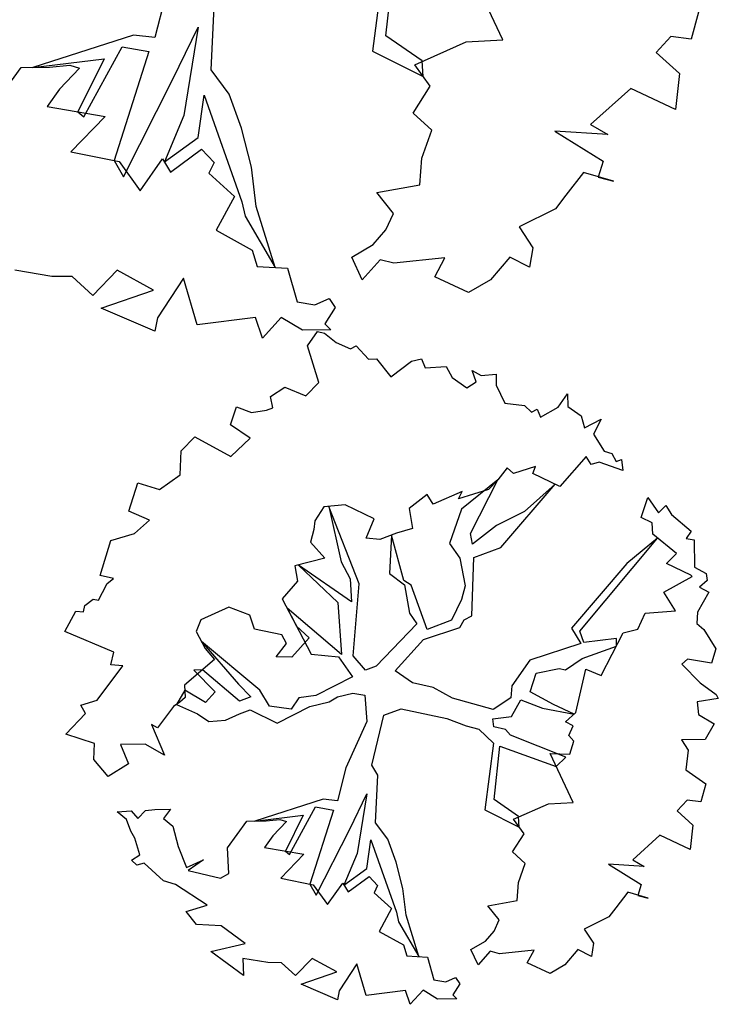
# Model space of a CAD drawing. Header units: metres. Extents: x 2643011 to 2643179, y 1217594 to 1217713.
# Tile 25 of 60: x 2643083.67 to 2643086.98, y 1217635.58 to 1217640.25. Entities that reach past the tile are written whole.
import ezdxf

# ---------------------------------------------------------------- set-up
doc = ezdxf.new("R2010")
doc.units = ezdxf.units.M
doc.linetypes.add('AUSGEZOGEN', pattern=[0])
doc.layers.add('XR$1$_65398', color=7, linetype='Continuous')

msp = doc.modelspace()

# ---------------------------------------------------------------- linework, layer by layer
at = {"layer": 'XR$1$_65398', "color": 250, "linetype": 'AUSGEZOGEN', "lineweight": -3, "transparency": 33554687}
for p, q in [((2643085.4033, 1217640.5643), (2643085.3427, 1217640.0983)), ((2643085.4068, 1217640.1704), (2643085.4471, 1217640.5436)), ((2643085.9607, 1217640.1506), (2643085.7989, 1217640.4921)), ((2643084.3708, 1217640.3919), (2643084.3129, 1217640.1626)), ((2643084.5782, 1217640.0089), (2643084.5941, 1217640.3419)), ((2643086.8874, 1217640.2817), (2643086.8527, 1217640.154)), ((2643084.3973, 1217639.9646), (2643084.5168, 1217640.2118)), ((2643084.5168, 1217640.2118), (2643084.4494, 1217639.7932)), ((2643084.2109, 1217640.1727), (2643083.7342, 1217640.0204)), ((2643084.3129, 1217640.1626), (2643084.2109, 1217640.1727)), ((2643085.579, 1217640.0514), (2643085.4068, 1217640.1704)), ((2643085.5433, 1217640.0326), (2643085.787, 1217640.1411)), ((2643085.787, 1217640.1411), (2643085.9607, 1217640.1506)), ((2643086.7564, 1217640.167), (2643086.6866, 1217640.0919)), ((2643086.8527, 1217640.154), (2643086.7564, 1217640.167)), ((2643083.9754, 1217639.7859), (2643084.1573, 1217640.1189)), ((2643084.284, 1217640.0963), (2643084.1196, 1217639.5798)), ((2643084.1573, 1217640.1189), (2643084.284, 1217640.0963)), ((2643085.3427, 1217640.0983), (2643085.5826, 1217639.9783)), ((2643086.6866, 1217640.0919), (2643086.7977, 1217639.9919)), ((2643083.7342, 1217640.0204), (2643084.0726, 1217640.0615)), ((2643084.0726, 1217640.0615), (2643083.9474, 1217639.81)), ((2643085.5826, 1217639.9783), (2643085.579, 1217640.0514)), ((2643083.5421, 1217639.8328), (2643083.6788, 1217640.0198)), ((2643083.6788, 1217640.0198), (2643083.813, 1217640.0212)), ((2643083.813, 1217640.0212), (2643083.9094, 1217640.032)), ((2643083.9552, 1217640.0178), (2643083.8607, 1217639.9169)), ((2643083.9094, 1217640.032), (2643083.9552, 1217640.0178)), ((2643084.6644, 1217639.8938), (2643084.5782, 1217640.0089)), ((2643085.6169, 1217639.931), (2643085.5433, 1217640.0326)), ((2643086.7977, 1217639.9919), (2643086.7783, 1217639.8211)), ((2643084.1634, 1217639.502), (2643084.3973, 1217639.9646)), ((2643083.8607, 1217639.9169), (2643083.8018, 1217639.8348)), ((2643084.7234, 1217639.7334), (2643084.6644, 1217639.8938)), ((2643085.5359, 1217639.8044), (2643085.6169, 1217639.931)), ((2643086.5669, 1217639.9212), (2643086.3764, 1217639.7497)), ((2643086.7783, 1217639.8211), (2643086.5669, 1217639.9212)), ((2643084.5173, 1217639.6886), (2643084.5461, 1217639.8898)), ((2643084.5461, 1217639.8898), (2643084.7238, 1217639.3834)), ((2643083.8018, 1217639.8348), (2643084.0764, 1217639.788)), ((2643083.9474, 1217639.81), (2643083.9754, 1217639.7859)), ((2643085.6243, 1217639.7233), (2643085.5359, 1217639.8044)), ((2643084.0764, 1217639.788), (2643083.9147, 1217639.6207)), ((2643084.4494, 1217639.7932), (2643084.3573, 1217639.5724)), ((2643084.77, 1217639.5483), (2643084.7234, 1217639.7334)), ((2643085.5774, 1217639.591), (2643085.6243, 1217639.7233)), ((2643086.4575, 1217639.7031), (2643086.2068, 1217639.7186)), ((2643086.2068, 1217639.7186), (2643086.435, 1217639.5763)), ((2643086.3764, 1217639.7497), (2643086.4575, 1217639.7031)), ((2643084.3573, 1217639.5724), (2643084.5173, 1217639.6886)), ((2643083.9147, 1217639.6207), (2643084.143, 1217639.5751)), ((2643084.3866, 1217639.5248), (2643084.5336, 1217639.6334)), ((2643084.5336, 1217639.6334), (2643084.5927, 1217639.5697)), ((2643084.1196, 1217639.5798), (2643084.1634, 1217639.502)), ((2643084.143, 1217639.5751), (2643084.242, 1217639.4358)), ((2643084.242, 1217639.4358), (2643084.3484, 1217639.5868)), ((2643084.3484, 1217639.5868), (2643084.3866, 1217639.5248)), ((2643084.5927, 1217639.5697), (2643084.5686, 1217639.5187)), ((2643085.5678, 1217639.4637), (2643085.5774, 1217639.591)), ((2643086.435, 1217639.5763), (2643086.4114, 1217639.5)), ((2643084.7921, 1217639.3611), (2643084.77, 1217639.5483)), ((2643086.3431, 1217639.5223), (2643086.2595, 1217639.4144)), ((2643086.4847, 1217639.4821), (2643086.3431, 1217639.5223)), ((2643084.5686, 1217639.5187), (2643084.69, 1217639.4094)), ((2643086.4114, 1217639.5), (2643086.4847, 1217639.4821)), ((2643085.3644, 1217639.4276), (2643085.5678, 1217639.4637)), ((2643085.4423, 1217639.3282), (2643085.3644, 1217639.4276)), ((2643084.69, 1217639.4094), (2643084.6033, 1217639.2488)), ((2643084.7238, 1217639.3834), (2643084.7397, 1217639.3152)), ((2643086.2595, 1217639.4144), (2643086.2097, 1217639.3499)), ((2643084.8814, 1217639.0723), (2643084.7921, 1217639.3611)), ((2643086.2097, 1217639.3499), (2643086.0376, 1217639.2646)), ((2643084.7397, 1217639.3152), (2643084.8814, 1217639.0723)), ((2643085.4064, 1217639.251), (2643085.4423, 1217639.3282)), ((2643084.6033, 1217639.2488), (2643084.7735, 1217639.1543)), ((2643085.3466, 1217639.1811), (2643085.4064, 1217639.251)), ((2643086.0376, 1217639.2646), (2643086.1025, 1217639.1657)), ((2643084.7735, 1217639.1543), (2643084.7961, 1217639.0769)), ((2643085.2447, 1217639.1219), (2643085.3466, 1217639.1811)), ((2643086.1025, 1217639.1657), (2643086.0872, 1217639.0737)), ((2643085.2947, 1217639.0133), (2643085.2447, 1217639.1219)), ((2643085.3792, 1217639.1089), (2643085.2947, 1217639.0133)), ((2643085.4445, 1217639.0923), (2643085.3792, 1217639.1089)), ((2643085.6864, 1217639.1177), (2643085.4445, 1217639.0923)), ((2643085.6386, 1217639.0287), (2643085.6864, 1217639.1177)), ((2643085.9931, 1217639.1207), (2643085.9016, 1217639.0141)), ((2643086.0872, 1217639.0737), (2643085.9931, 1217639.1207)), ((2643083.825, 1217639.0299), (2643083.649, 1217639.0593)), ((2643084.1339, 1217639.0597), (2643084.0182, 1217638.9403)), ((2643084.3063, 1217638.9645), (2643084.1339, 1217639.0597)), ((2643084.7961, 1217639.0769), (2643084.9406, 1217639.0691)), ((2643084.9406, 1217639.0691), (2643084.9866, 1217638.9092)), ((2643083.9203, 1217639.0291), (2643083.825, 1217639.0299)), ((2643084.0182, 1217638.9403), (2643083.9203, 1217639.0291)), ((2643084.448, 1217639.021), (2643084.3243, 1217638.8336)), ((2643084.5134, 1217638.8001), (2643084.448, 1217639.021)), ((2643085.7982, 1217638.9542), (2643085.6386, 1217639.0287)), ((2643085.9016, 1217639.0141), (2643085.7982, 1217638.9542)), ((2643084.0577, 1217638.8791), (2643084.3063, 1217638.9645)), ((2643085.0706, 1217638.8951), (2643085.1371, 1217638.9247)), ((2643085.1371, 1217638.9247), (2643085.1669, 1217638.8821)), ((2643084.3119, 1217638.7705), (2643084.0577, 1217638.8791)), ((2643084.9866, 1217638.9092), (2643085.0706, 1217638.8951)), ((2643085.1669, 1217638.8821), (2643085.118, 1217638.8052)), ((2643084.3243, 1217638.8336), (2643084.3119, 1217638.7705)), ((2643084.7883, 1217638.8356), (2643084.5134, 1217638.8001)), ((2643084.8214, 1217638.7382), (2643084.7883, 1217638.8356)), ((2643084.9102, 1217638.8361), (2643084.8214, 1217638.7382)), ((2643085.0119, 1217638.7748), (2643084.9102, 1217638.8361)), ((2643085.1461, 1217638.7763), (2643085.0119, 1217638.7748)), ((2643085.118, 1217638.8052), (2643085.1461, 1217638.7763)), ((2643085.0355, 1217638.7012), (2643085.0825, 1217638.7692)), ((2643085.0825, 1217638.7692), (2643085.1164, 1217638.7611)), ((2643085.1164, 1217638.7611), (2643085.1706, 1217638.7168)), ((2643085.0892, 1217638.5269), (2643085.0355, 1217638.7012)), ((2643085.1706, 1217638.7168), (2643085.2382, 1217638.687)), ((2643085.2382, 1217638.687), (2643085.2653, 1217638.7013)), ((2643085.2653, 1217638.7013), (2643085.3248, 1217638.6376)), ((2643085.3248, 1217638.6376), (2643085.3619, 1217638.6398)), ((2643085.3619, 1217638.6398), (2643085.4293, 1217638.5543)), ((2643085.5284, 1217638.6287), (2643085.5746, 1217638.6395)), ((2643085.5746, 1217638.6395), (2643085.5921, 1217638.5969)), ((2643085.4293, 1217638.5543), (2643085.5284, 1217638.6287)), ((2643085.5921, 1217638.5969), (2643085.6927, 1217638.603)), ((2643085.6927, 1217638.603), (2643085.7197, 1217638.5517)), ((2643085.7197, 1217638.5517), (2643085.7892, 1217638.5019)), ((2643085.8345, 1217638.5308), (2643085.8148, 1217638.5846)), ((2643085.8148, 1217638.5846), (2643085.8583, 1217638.5606)), ((2643085.8583, 1217638.5606), (2643085.9281, 1217638.5665)), ((2643085.9281, 1217638.5665), (2643085.9292, 1217638.5152)), ((2643084.8594, 1217638.4613), (2643084.9273, 1217638.5058)), ((2643084.9273, 1217638.5058), (2643085.0275, 1217638.4635)), ((2643085.0275, 1217638.4635), (2643085.0892, 1217638.5269)), ((2643085.7892, 1217638.5019), (2643085.8345, 1217638.5308)), ((2643085.9292, 1217638.5152), (2643085.9706, 1217638.4296)), ((2643084.8708, 1217638.4068), (2643084.8594, 1217638.4613)), ((2643086.2228, 1217638.4106), (2643086.2674, 1217638.4736)), ((2643086.2674, 1217638.4736), (2643086.2682, 1217638.4135)), ((2643084.6706, 1217638.3272), (2643084.6991, 1217638.4114)), ((2643084.6991, 1217638.4114), (2643084.7701, 1217638.3846)), ((2643084.8417, 1217638.3964), (2643084.8708, 1217638.4068)), ((2643085.9706, 1217638.4296), (2643086.0633, 1217638.4179)), ((2643086.0633, 1217638.4179), (2643086.0967, 1217638.3873)), ((2643086.0967, 1217638.3873), (2643086.1237, 1217638.4016)), ((2643086.1237, 1217638.4016), (2643086.1392, 1217638.3628)), ((2643086.1392, 1217638.3628), (2643086.2228, 1217638.4106)), ((2643086.2682, 1217638.4135), (2643086.3312, 1217638.3689)), ((2643084.7701, 1217638.3846), (2643084.8417, 1217638.3964)), ((2643086.3312, 1217638.3689), (2643086.3476, 1217638.3121)), ((2643084.7644, 1217638.2642), (2643084.6706, 1217638.3272)), ((2643086.3476, 1217638.3121), (2643086.4259, 1217638.3534)), ((2643086.4259, 1217638.3534), (2643086.3893, 1217638.2822)), ((2643084.4367, 1217638.2039), (2643084.5023, 1217638.2693)), ((2643084.5023, 1217638.2693), (2643084.6719, 1217638.1772)), ((2643084.6719, 1217638.1772), (2643084.7644, 1217638.2642)), ((2643086.3893, 1217638.2822), (2643086.4404, 1217638.2017)), ((2643084.4328, 1217638.0894), (2643084.4367, 1217638.2039)), ((2643086.3544, 1217638.1773), (2643086.2309, 1217638.0344)), ((2643086.3787, 1217638.1383), (2643086.3544, 1217638.1773)), ((2643086.4404, 1217638.2017), (2643086.4773, 1217638.1902)), ((2643086.4773, 1217638.1902), (2643086.4967, 1217638.1535)), ((2643085.9802, 1217638.1233), (2643085.9374, 1217638.0662)), ((2643086.0115, 1217638.0966), (2643085.9802, 1217638.1233)), ((2643086.1154, 1217638.1292), (2643086.0115, 1217638.0966)), ((2643086.103, 1217638.0966), (2643086.1154, 1217638.1292)), ((2643086.4161, 1217638.1493), (2643086.3787, 1217638.1383)), ((2643086.5284, 1217638.1097), (2643086.4161, 1217638.1493)), ((2643086.4967, 1217638.1535), (2643086.5219, 1217638.1619)), ((2643086.5219, 1217638.1619), (2643086.5284, 1217638.1097)), ((2643084.3346, 1217638.0203), (2643084.4328, 1217638.0894)), ((2643086.2309, 1217638.0344), (2643086.103, 1217638.0966)), ((2643084.1897, 1217637.918), (2643084.2313, 1217638.0523)), ((2643084.2313, 1217638.0523), (2643084.3346, 1217638.0203)), ((2643085.9374, 1217638.0662), (2643085.764, 1217637.9265)), ((2643085.8075, 1217637.8111), (2643085.9374, 1217638.0662)), ((2643085.9374, 1217638.0662), (2643085.8925, 1217638.0202)), ((2643085.9512, 1217637.7448), (2643086.2076, 1217638.0457)), ((2643086.2076, 1217638.0457), (2643086.0633, 1217637.9164)), ((2643085.6021, 1217637.9968), (2643085.5161, 1217637.9305)), ((2643085.63, 1217637.951), (2643085.6021, 1217637.9968)), ((2643085.7675, 1217638.0112), (2643085.63, 1217637.951)), ((2643085.8925, 1217638.0202), (2643085.7512, 1217637.9766)), ((2643085.7512, 1217637.9766), (2643085.7675, 1217638.0112)), ((2643086.6149, 1217637.8872), (2643086.6475, 1217637.9823)), ((2643086.6475, 1217637.9823), (2643086.6985, 1217637.9091)), ((2643085.1131, 1217637.9379), (2643085.0701, 1217637.872)), ((2643085.2131, 1217637.9474), (2643085.1131, 1217637.9379)), ((2643085.2799, 1217637.5724), (2643085.1366, 1217637.9401)), ((2643085.1366, 1217637.9401), (2643085.1945, 1217637.6781)), ((2643085.3514, 1217637.8819), (2643085.2131, 1217637.9474)), ((2643086.6985, 1217637.9091), (2643086.7319, 1217637.944)), ((2643086.7319, 1217637.944), (2643086.7587, 1217637.9025)), ((2643084.2869, 1217637.8741), (2643084.1897, 1217637.918)), ((2643085.5161, 1217637.9305), (2643085.5318, 1217637.835)), ((2643085.764, 1217637.9265), (2643085.7079, 1217637.7635)), ((2643086.0633, 1217637.9164), (2643085.9304, 1217637.85)), ((2643086.6672, 1217637.8629), (2643086.6149, 1217637.8872)), ((2643086.7587, 1217637.9025), (2643086.8528, 1217637.8225)), ((2643084.2164, 1217637.811), (2643084.2869, 1217637.8741)), ((2643085.0701, 1217637.872), (2643085.0656, 1217637.8313)), ((2643085.3138, 1217637.7892), (2643085.3514, 1217637.8819)), ((2643085.9304, 1217637.85), (2643085.8169, 1217637.7605)), ((2643086.6703, 1217637.8078), (2643086.6672, 1217637.8629)), ((2643084.1042, 1217637.7778), (2643084.2164, 1217637.811)), ((2643085.0656, 1217637.8313), (2643085.0502, 1217637.7713)), ((2643085.457, 1217637.8129), (2643085.3775, 1217637.7833)), ((2643085.4325, 1217637.8037), (2643085.423, 1217637.622)), ((2643085.4921, 1217637.5892), (2643085.4325, 1217637.8037)), ((2643085.5318, 1217637.835), (2643085.457, 1217637.8129)), ((2643085.8169, 1217637.7605), (2643085.8075, 1217637.8111)), ((2643086.7828, 1217637.7163), (2643086.6703, 1217637.8078)), ((2643086.8528, 1217637.8225), (2643086.8282, 1217637.7872)), ((2643084.0531, 1217637.6124), (2643084.1042, 1217637.7778)), ((2643085.0502, 1217637.7713), (2643085.1169, 1217637.6941)), ((2643085.3775, 1217637.7833), (2643085.3138, 1217637.7892)), ((2643085.7079, 1217637.7635), (2643085.7568, 1217637.6942)), ((2643086.3244, 1217637.3486), (2643086.6922, 1217637.79)), ((2643086.6922, 1217637.79), (2643086.5477, 1217637.6702)), ((2643086.8282, 1217637.7872), (2643086.866, 1217637.7812)), ((2643086.866, 1217637.7812), (2643086.8682, 1217637.6527)), ((2643085.8236, 1217637.6986), (2643085.9512, 1217637.7448)), ((2643086.7349, 1217637.6689), (2643086.7828, 1217637.7163)), ((2643085.1169, 1217637.6941), (2643084.9755, 1217637.6578)), ((2643084.9755, 1217637.6578), (2643084.9873, 1217637.5862)), ((2643085.2431, 1217637.4876), (2643084.9923, 1217637.6621)), ((2643084.9923, 1217637.6621), (2643085.1791, 1217637.4847)), ((2643085.1945, 1217637.6781), (2643085.2373, 1217637.5969)), ((2643085.7568, 1217637.6942), (2643085.7821, 1217637.5642)), ((2643085.814, 1217637.4217), (2643085.8236, 1217637.6986)), ((2643086.5477, 1217637.6702), (2643086.286, 1217637.363)), ((2643086.8505, 1217637.6137), (2643086.7349, 1217637.6689)), ((2643084.1159, 1217637.5986), (2643084.0531, 1217637.6124)), ((2643085.423, 1217637.622), (2643085.4945, 1217637.5683)), ((2643086.7237, 1217637.5332), (2643086.857, 1217637.6084)), ((2643086.857, 1217637.6084), (2643086.8505, 1217637.6137)), ((2643086.8682, 1217637.6527), (2643086.9241, 1217637.6216)), ((2643086.9241, 1217637.6216), (2643086.9278, 1217637.589)), ((2643084.0646, 1217637.532), (2643084.0857, 1217637.574)), ((2643084.0857, 1217637.574), (2643084.1159, 1217637.5986)), ((2643084.9873, 1217637.5862), (2643084.9158, 1217637.5015)), ((2643085.2373, 1217637.5969), (2643085.2431, 1217637.4876)), ((2643085.2515, 1217637.2326), (2643085.2799, 1217637.5724)), ((2643085.5258, 1217637.5675), (2643085.4921, 1217637.5892)), ((2643085.4945, 1217637.5683), (2643085.5185, 1217637.4339)), ((2643085.6023, 1217637.357), (2643085.5258, 1217637.5675)), ((2643085.7821, 1217637.5642), (2643085.7644, 1217637.4993)), ((2643086.9278, 1217637.589), (2643086.8923, 1217637.5579)), ((2643084.0453, 1217637.4959), (2643084.0646, 1217637.532)), ((2643086.7789, 1217637.445), (2643086.7237, 1217637.5332)), ((2643086.9363, 1217637.5329), (2643086.8821, 1217637.4389)), ((2643086.8923, 1217637.5579), (2643086.9363, 1217637.5329)), ((2643083.9742, 1217637.4411), (2643083.9809, 1217637.4706)), ((2643083.9809, 1217637.4706), (2643084.0208, 1217637.5003)), ((2643084.0208, 1217637.5003), (2643084.0453, 1217637.4959)), ((2643084.9158, 1217637.5015), (2643084.9836, 1217637.373)), ((2643085.1791, 1217637.4847), (2643085.1967, 1217637.2383)), ((2643085.7644, 1217637.4993), (2643085.7176, 1217637.4005)), ((2643083.8853, 1217637.3473), (2643083.9379, 1217637.4442)), ((2643083.9379, 1217637.4442), (2643083.9742, 1217637.4411)), ((2643084.6629, 1217637.4633), (2643084.5308, 1217637.4023)), ((2643084.7615, 1217637.4239), (2643084.6629, 1217637.4633)), ((2643084.784, 1217637.3579), (2643084.7615, 1217637.4239)), ((2643085.1967, 1217637.2383), (2643084.9392, 1217637.4571)), ((2643084.9392, 1217637.4571), (2643085.0534, 1217637.2405)), ((2643085.5185, 1217637.4339), (2643085.5538, 1217637.3833)), ((2643085.7772, 1217637.4023), (2643085.814, 1217637.4217)), ((2643086.5994, 1217637.359), (2643086.6339, 1217637.434)), ((2643086.6339, 1217637.434), (2643086.7789, 1217637.445)), ((2643086.8821, 1217637.4389), (2643086.8794, 1217637.3855)), ((2643084.5308, 1217637.4023), (2643084.508, 1217637.3471)), ((2643085.5538, 1217637.3833), (2643085.3606, 1217637.1826)), ((2643085.7176, 1217637.4005), (2643085.6023, 1217637.357)), ((2643085.757, 1217637.3657), (2643085.7772, 1217637.4023)), ((2643086.8794, 1217637.3855), (2643086.9123, 1217637.356)), ((2643084.1186, 1217637.2492), (2643083.8853, 1217637.3473)), ((2643084.508, 1217637.3471), (2643084.5508, 1217637.2659)), ((2643084.9141, 1217637.3314), (2643084.784, 1217637.3579)), ((2643084.9355, 1217637.2908), (2643084.9141, 1217637.3314)), ((2643084.9836, 1217637.373), (2643085.0424, 1217637.3175)), ((2643085.5842, 1217637.3092), (2643085.757, 1217637.3657)), ((2643086.286, 1217637.363), (2643086.3291, 1217637.2906)), ((2643086.3441, 1217637.2948), (2643086.3244, 1217637.3486)), ((2643086.4267, 1217637.1382), (2643086.5308, 1217637.3414)), ((2643086.5308, 1217637.3414), (2643086.5994, 1217637.359)), ((2643086.9123, 1217637.356), (2643086.969, 1217637.2648)), ((2643084.8102, 1217637.0691), (2643084.533, 1217637.2997)), ((2643084.533, 1217637.2997), (2643084.7084, 1217637.0982)), ((2643084.8875, 1217637.2272), (2643084.9355, 1217637.2908)), ((2643085.0424, 1217637.3175), (2643084.9608, 1217637.2263)), ((2643085.4501, 1217637.1606), (2643085.5842, 1217637.3092)), ((2643086.3291, 1217637.2906), (2643086.0888, 1217637.2121)), ((2643086.4982, 1217637.3143), (2643086.3441, 1217637.2948)), ((2643086.4985, 1217637.2782), (2643086.4982, 1217637.3143)), ((2643084.1033, 1217637.1892), (2643084.1186, 1217637.2492)), ((2643084.5508, 1217637.2659), (2643084.5949, 1217637.215)), ((2643085.0534, 1217637.2405), (2643085.1818, 1217637.2267)), ((2643086.3355, 1217637.2198), (2643086.4985, 1217637.2782)), ((2643086.969, 1217637.2648), (2643086.9489, 1217637.1974)), ((2643084.161, 1217637.1851), (2643084.1033, 1217637.1892)), ((2643084.5949, 1217637.215), (2643084.4519, 1217637.0926)), ((2643084.9608, 1217637.2263), (2643084.8875, 1217637.2272)), ((2643085.1818, 1217637.2267), (2643085.2488, 1217637.1323)), ((2643085.3097, 1217637.1644), (2643085.2515, 1217637.2326)), ((2643086.0888, 1217637.2121), (2643086.003, 1217637.089)), ((2643086.2565, 1217637.1658), (2643086.3355, 1217637.2198)), ((2643086.8356, 1217637.2155), (2643086.8083, 1217637.1924)), ((2643086.8083, 1217637.1924), (2643086.8943, 1217637.1043)), ((2643086.9489, 1217637.1974), (2643086.8356, 1217637.2155)), ((2643084.0394, 1217637.0221), (2643084.161, 1217637.1851)), ((2643084.5376, 1217637.166), (2643084.4973, 1217637.1635)), ((2643084.4973, 1217637.1635), (2643084.5983, 1217637.0611)), ((2643084.7126, 1217637.0176), (2643084.5376, 1217637.166)), ((2643085.3606, 1217637.1826), (2643085.3097, 1217637.1644)), ((2643085.532, 1217637.1037), (2643085.4501, 1217637.1606)), ((2643086.0906, 1217637.0611), (2643086.118, 1217637.1496)), ((2643086.118, 1217637.1496), (2643086.2275, 1217637.1715)), ((2643086.2275, 1217637.1715), (2643086.2565, 1217637.1658)), ((2643086.3068, 1217636.9626), (2643086.3537, 1217637.1689)), ((2643086.3537, 1217637.1689), (2643086.4267, 1217637.1382)), ((2643084.7084, 1217637.0982), (2643084.7664, 1217637.0373)), ((2643085.2488, 1217637.1323), (2643085.0742, 1217637.044)), ((2643085.6297, 1217637.0824), (2643085.532, 1217637.1037)), ((2643086.8943, 1217637.1043), (2643086.9702, 1217637.0493)), ((2643084.4539, 1217637.0686), (2643084.4145, 1217637.0011)), ((2643084.4519, 1217637.0926), (2643084.4566, 1217637.0346)), ((2643084.5519, 1217637.0107), (2643084.4539, 1217637.0686)), ((2643084.5983, 1217637.0611), (2643084.5519, 1217637.0107)), ((2643084.8549, 1217636.9938), (2643084.8102, 1217637.0691)), ((2643085.1775, 1217637.0379), (2643085.25, 1217637.0551)), ((2643085.25, 1217637.0551), (2643085.3069, 1217637.0456)), ((2643085.7222, 1217637.0311), (2643085.6297, 1217637.0824)), ((2643086.003, 1217637.089), (2643085.9978, 1217637.0331)), ((2643086.1999, 1217637.0013), (2643086.0906, 1217637.0611)), ((2643086.9702, 1217637.0493), (2643086.9809, 1217637.029)), ((2643083.9617, 1217636.9985), (2643084.0394, 1217637.0221)), ((2643084.4302, 1217637.012), (2643084.4013, 1217636.9918)), ((2643084.4145, 1217637.0011), (2643084.515, 1217636.9566)), ((2643084.4566, 1217637.0346), (2643084.4302, 1217637.012)), ((2643084.7664, 1217637.0373), (2643084.7126, 1217637.0176)), ((2643084.9938, 1217637.0325), (2643084.9579, 1217636.9789)), ((2643085.0742, 1217637.044), (2643084.9938, 1217637.0325)), ((2643085.0466, 1217636.9911), (2643085.1385, 1217637.0136)), ((2643085.1385, 1217637.0136), (2643085.1775, 1217637.0379)), ((2643085.3069, 1217637.0456), (2643085.3169, 1217636.9212)), ((2643085.915, 1217636.9771), (2643085.7222, 1217637.0311)), ((2643085.9978, 1217637.0331), (2643085.915, 1217636.9771)), ((2643086.0012, 1217636.9447), (2643086.046, 1217637.0239)), ((2643086.046, 1217637.0239), (2643086.149, 1217636.9831)), ((2643086.2983, 1217636.9551), (2643086.1999, 1217637.0013)), ((2643086.9809, 1217637.029), (2643086.881, 1217637.0146)), ((2643086.881, 1217637.0146), (2643086.8872, 1217636.9536)), ((2643083.8909, 1217636.861), (2643083.9831, 1217636.9579)), ((2643083.9831, 1217636.9579), (2643083.9617, 1217636.9985)), ((2643084.4013, 1217636.9918), (2643084.3248, 1217636.8909)), ((2643084.515, 1217636.9566), (2643084.5685, 1217636.9207)), ((2643084.6476, 1217636.9277), (2643084.7134, 1217636.9575)), ((2643084.7134, 1217636.9575), (2643084.7644, 1217636.9757)), ((2643084.7644, 1217636.9757), (2643084.8923, 1217636.9135)), ((2643084.9579, 1217636.9789), (2643084.8549, 1217636.9938)), ((2643084.8923, 1217636.9135), (2643085.0466, 1217636.9911)), ((2643085.3964, 1217636.9507), (2643085.4794, 1217636.9809)), ((2643085.4794, 1217636.9809), (2643085.6949, 1217636.9352)), ((2643086.149, 1217636.9831), (2643086.2983, 1217636.9551)), ((2643086.2569, 1217636.919), (2643086.3068, 1217636.9626)), ((2643084.5685, 1217636.9207), (2643084.6476, 1217636.9277)), ((2643085.3169, 1217636.9212), (2643085.2171, 1217636.7005)), ((2643085.34, 1217636.7134), (2643085.3964, 1217636.9507)), ((2643085.6949, 1217636.9352), (2643085.7861, 1217636.9005)), ((2643085.9125, 1217636.9326), (2643086.0012, 1217636.9447)), ((2643085.9182, 1217636.896), (2643085.9125, 1217636.9326)), ((2643086.293, 1217636.8997), (2643086.2569, 1217636.919)), ((2643086.8872, 1217636.9536), (2643086.962, 1217636.9103)), ((2643086.962, 1217636.9103), (2643086.9186, 1217636.8355)), ((2643084.0268, 1217636.8166), (2643083.8909, 1217636.861)), ((2643084.3248, 1217636.8909), (2643084.2956, 1217636.9064)), ((2643084.2956, 1217636.9064), (2643084.3584, 1217636.7616)), ((2643085.7861, 1217636.9005), (2643085.8466, 1217636.8842)), ((2643085.8466, 1217636.8842), (2643085.9165, 1217636.8173)), ((2643085.9737, 1217636.8821), (2643085.9182, 1217636.896)), ((2643085.9963, 1217636.8557), (2643085.9737, 1217636.8821)), ((2643086.2735, 1217636.8548), (2643086.293, 1217636.8997)), ((2643084.0235, 1217636.7407), (2643084.0268, 1217636.8166)), ((2643085.9165, 1217636.8173), (2643085.8754, 1217636.5016)), ((2643086.2586, 1217636.7518), (2643085.9963, 1217636.8557)), ((2643086.2966, 1217636.8274), (2643086.2735, 1217636.8548)), ((2643086.2774, 1217636.7654), (2643086.2966, 1217636.8274)), ((2643086.9186, 1217636.8355), (2643086.8072, 1217636.8336)), ((2643086.8072, 1217636.8336), (2643086.8381, 1217636.7844)), ((2643084.2668, 1217636.8134), (2643084.15, 1217636.8124)), ((2643084.15, 1217636.8124), (2643084.1867, 1217636.7193)), ((2643084.3584, 1217636.7616), (2643084.2668, 1217636.8134)), ((2643085.9188, 1217636.5504), (2643085.9461, 1217636.8033)), ((2643085.9461, 1217636.8033), (2643086.2135, 1217636.7069)), ((2643086.294, 1217636.537), (2643086.1844, 1217636.7683)), ((2643086.1844, 1217636.7683), (2643086.2774, 1217636.7654)), ((2643086.8381, 1217636.7844), (2643086.8264, 1217636.6918)), ((2643084.0917, 1217636.6606), (2643084.0235, 1217636.7407)), ((2643086.2135, 1217636.7069), (2643086.2586, 1217636.7518)), ((2643084.1867, 1217636.7193), (2643084.0917, 1217636.6606)), ((2643085.2171, 1217636.7005), (2643085.1779, 1217636.5452)), ((2643085.3684, 1217636.6666), (2643085.34, 1217636.7134)), ((2643086.8264, 1217636.6918), (2643086.9217, 1217636.6259)), ((2643085.3576, 1217636.4411), (2643085.3684, 1217636.6666)), ((2643086.9217, 1217636.6259), (2643086.8981, 1217636.5393)), ((2643085.1088, 1217636.552), (2643084.7859, 1217636.4488)), ((2643085.1779, 1217636.5452), (2643085.1088, 1217636.552)), ((2643085.235, 1217636.411), (2643085.316, 1217636.5785)), ((2643085.316, 1217636.5785), (2643085.2703, 1217636.295)), ((2643086.0354, 1217636.4699), (2643085.9188, 1217636.5504)), ((2643086.1764, 1217636.5306), (2643086.294, 1217636.537)), ((2643086.8329, 1217636.5482), (2643086.7856, 1217636.4973)), ((2643086.8981, 1217636.5393), (2643086.8329, 1217636.5482)), ((2643084.1335, 1217636.4923), (2643084.2003, 1217636.4967)), ((2643084.1787, 1217636.4557), (2643084.1335, 1217636.4923)), ((2643084.2003, 1217636.4967), (2643084.2314, 1217636.4612)), ((2643084.2314, 1217636.4612), (2643084.2687, 1217636.4982)), ((2643084.2687, 1217636.4982), (2643084.3126, 1217636.504)), ((2643084.3126, 1217636.504), (2643084.3864, 1217636.5046)), ((2643084.3864, 1217636.5046), (2643084.3526, 1217636.4609)), ((2643084.9493, 1217636.29), (2643085.0725, 1217636.5156)), ((2643085.1583, 1217636.5003), (2643085.047, 1217636.1504)), ((2643085.0725, 1217636.5156), (2643085.1583, 1217636.5003)), ((2643085.8754, 1217636.5016), (2643086.0379, 1217636.4203)), ((2643086.0113, 1217636.4571), (2643086.1764, 1217636.5306)), ((2643086.7856, 1217636.4973), (2643086.8609, 1217636.4295)), ((2643084.199, 1217636.4009), (2643084.1787, 1217636.4557)), ((2643084.3526, 1217636.4609), (2643084.3979, 1217636.4242)), ((2643084.6558, 1217636.3218), (2643084.7484, 1217636.4484)), ((2643084.7484, 1217636.4484), (2643084.8393, 1217636.4494)), ((2643084.7859, 1217636.4488), (2643085.0151, 1217636.4767)), ((2643084.8393, 1217636.4494), (2643084.9046, 1217636.4567)), ((2643084.9356, 1217636.4471), (2643084.8716, 1217636.3787)), ((2643084.9046, 1217636.4567), (2643084.9356, 1217636.4471)), ((2643085.0151, 1217636.4767), (2643084.9303, 1217636.3064)), ((2643085.416, 1217636.3631), (2643085.3576, 1217636.4411)), ((2643086.0611, 1217636.3883), (2643086.0113, 1217636.4571)), ((2643086.0379, 1217636.4203), (2643086.0354, 1217636.4699)), ((2643084.2168, 1217636.3671), (2643084.199, 1217636.4009)), ((2643084.3979, 1217636.4242), (2643084.4225, 1217636.3285)), ((2643085.0766, 1217636.0977), (2643085.235, 1217636.411)), ((2643086.8609, 1217636.4295), (2643086.8478, 1217636.3139)), ((2643084.2405, 1217636.2894), (2643084.2168, 1217636.3671)), ((2643084.8716, 1217636.3787), (2643084.8317, 1217636.3231)), ((2643085.3163, 1217636.2241), (2643085.3359, 1217636.3604)), ((2643085.3359, 1217636.3604), (2643085.4562, 1217636.0174)), ((2643085.4559, 1217636.2545), (2643085.416, 1217636.3631)), ((2643086.0063, 1217636.3026), (2643086.0611, 1217636.3883)), ((2643086.7046, 1217636.3817), (2643086.5756, 1217636.2655)), ((2643086.8478, 1217636.3139), (2643086.7046, 1217636.3817)), ((2643084.4225, 1217636.3285), (2643084.4628, 1217636.2287)), ((2643084.6633, 1217636.1997), (2643084.6558, 1217636.3218)), ((2643084.8317, 1217636.3231), (2643085.0177, 1217636.2915)), ((2643084.9303, 1217636.3064), (2643084.9493, 1217636.29)), ((2643086.0661, 1217636.2476), (2643086.0063, 1217636.3026)), ((2643084.2019, 1217636.2641), (2643084.2405, 1217636.2894)), ((2643084.2274, 1217636.2392), (2643084.2019, 1217636.2641)), ((2643084.4628, 1217636.2287), (2643084.5421, 1217636.2656)), ((2643084.5421, 1217636.2656), (2643084.4699, 1217636.2151)), ((2643085.0177, 1217636.2915), (2643084.9082, 1217636.1781)), ((2643085.2703, 1217636.295), (2643085.2079, 1217636.1454)), ((2643085.4875, 1217636.1291), (2643085.4559, 1217636.2545)), ((2643086.5756, 1217636.2655), (2643086.6305, 1217636.2339)), ((2643084.2619, 1217636.2488), (2643084.2274, 1217636.2392)), ((2643084.3527, 1217636.1657), (2643084.2619, 1217636.2488)), ((2643084.4699, 1217636.2151), (2643084.6227, 1217636.1783)), ((2643085.2079, 1217636.1454), (2643085.3163, 1217636.2241)), ((2643086.0343, 1217636.158), (2643086.0661, 1217636.2476)), ((2643086.6305, 1217636.2339), (2643086.4607, 1217636.2444)), ((2643086.4607, 1217636.2444), (2643086.6153, 1217636.148)), ((2643084.4097, 1217636.1488), (2643084.3527, 1217636.1657)), ((2643084.6227, 1217636.1783), (2643084.6633, 1217636.1997)), ((2643084.9082, 1217636.1781), (2643085.0628, 1217636.1473)), ((2643085.2278, 1217636.1132), (2643085.3274, 1217636.1867)), ((2643085.3274, 1217636.1867), (2643085.3674, 1217636.1436)), ((2643084.5605, 1217636.0504), (2643084.4097, 1217636.1488)), ((2643085.047, 1217636.1504), (2643085.0766, 1217636.0977)), ((2643085.0628, 1217636.1473), (2643085.1299, 1217636.0529)), ((2643085.1299, 1217636.0529), (2643085.202, 1217636.1552)), ((2643085.202, 1217636.1552), (2643085.2278, 1217636.1132)), ((2643085.3674, 1217636.1436), (2643085.3511, 1217636.109)), ((2643085.5025, 1217636.0023), (2643085.4875, 1217636.1291)), ((2643086.0279, 1217636.0718), (2643086.0343, 1217636.158)), ((2643086.6153, 1217636.148), (2643086.5993, 1217636.0964)), ((2643085.3511, 1217636.109), (2643085.4333, 1217636.035)), ((2643085.8901, 1217636.0473), (2643086.0279, 1217636.0718)), ((2643086.553, 1217636.1115), (2643086.4964, 1217636.0384)), ((2643086.6489, 1217636.0842), (2643086.553, 1217636.1115)), ((2643086.5993, 1217636.0964), (2643086.6489, 1217636.0842)), ((2643084.4604, 1217636.0199), (2643084.5605, 1217636.0504)), ((2643085.4333, 1217636.035), (2643085.3746, 1217635.9262)), ((2643085.9429, 1217635.98), (2643085.8901, 1217636.0473)), ((2643086.4964, 1217636.0384), (2643086.4626, 1217635.9947)), ((2643084.5096, 1217635.9594), (2643084.4604, 1217636.0199)), ((2643085.4562, 1217636.0174), (2643085.467, 1217635.9712)), ((2643085.563, 1217635.8067), (2643085.5025, 1217636.0023)), ((2643085.9186, 1217635.9277), (2643085.9429, 1217635.98)), ((2643086.4626, 1217635.9947), (2643086.3461, 1217635.9369)), ((2643084.6261, 1217635.9516), (2643084.5096, 1217635.9594)), ((2643084.7394, 1217635.868), (2643084.6261, 1217635.9516)), ((2643085.467, 1217635.9712), (2643085.563, 1217635.8067)), ((2643085.8781, 1217635.8804), (2643085.9186, 1217635.9277)), ((2643086.3461, 1217635.9369), (2643086.3901, 1217635.8699)), ((2643085.3746, 1217635.9262), (2643085.4898, 1217635.8622)), ((2643084.5774, 1217635.8308), (2643084.7394, 1217635.868)), ((2643085.4898, 1217635.8622), (2643085.5051, 1217635.8098)), ((2643085.809, 1217635.8403), (2643085.8781, 1217635.8804)), ((2643085.8429, 1217635.7667), (2643085.809, 1217635.8403)), ((2643086.1082, 1217635.8375), (2643085.9444, 1217635.8202)), ((2643086.0758, 1217635.7771), (2643086.1082, 1217635.8375)), ((2643086.3159, 1217635.8395), (2643086.2539, 1217635.7673)), ((2643086.3797, 1217635.8076), (2643086.3159, 1217635.8395)), ((2643086.3901, 1217635.8699), (2643086.3797, 1217635.8076)), ((2643084.7324, 1217635.7173), (2643084.5774, 1217635.8308)), ((2643084.8474, 1217635.778), (2643084.7282, 1217635.7979)), ((2643084.7282, 1217635.7979), (2643084.7324, 1217635.7173)), ((2643085.0567, 1217635.7981), (2643084.9783, 1217635.7172)), ((2643085.1734, 1217635.7337), (2643085.0567, 1217635.7981)), ((2643085.5051, 1217635.8098), (2643085.603, 1217635.8045)), ((2643085.603, 1217635.8045), (2643085.6342, 1217635.6962)), ((2643085.9001, 1217635.8315), (2643085.8429, 1217635.7667)), ((2643085.9444, 1217635.8202), (2643085.9001, 1217635.8315)), ((2643084.9119, 1217635.7774), (2643084.8474, 1217635.778)), ((2643084.9783, 1217635.7172), (2643084.9119, 1217635.7774)), ((2643085.2694, 1217635.7719), (2643085.1856, 1217635.645)), ((2643085.3137, 1217635.6223), (2643085.2694, 1217635.7719)), ((2643086.1839, 1217635.7267), (2643086.0758, 1217635.7771)), ((2643086.2539, 1217635.7673), (2643086.1839, 1217635.7267)), ((2643085.0051, 1217635.6758), (2643085.1734, 1217635.7337)), ((2643085.6342, 1217635.6962), (2643085.6911, 1217635.6867)), ((2643085.6911, 1217635.6867), (2643085.7361, 1217635.7067)), ((2643085.7361, 1217635.7067), (2643085.7563, 1217635.6778)), ((2643085.1772, 1217635.6023), (2643085.0051, 1217635.6758)), ((2643085.7563, 1217635.6778), (2643085.7232, 1217635.6258)), ((2643085.1856, 1217635.645), (2643085.1772, 1217635.6023)), ((2643085.4999, 1217635.6464), (2643085.3137, 1217635.6223)), ((2643085.5223, 1217635.5804), (2643085.4999, 1217635.6464)), ((2643085.5825, 1217635.6467), (2643085.5223, 1217635.5804)), ((2643085.6513, 1217635.6052), (2643085.5825, 1217635.6467)), ((2643085.7422, 1217635.6062), (2643085.6513, 1217635.6052)), ((2643085.7232, 1217635.6258), (2643085.7422, 1217635.6062))]:
    msp.add_line(p, q, dxfattribs=at)

doc.saveas('drawing.dxf')
